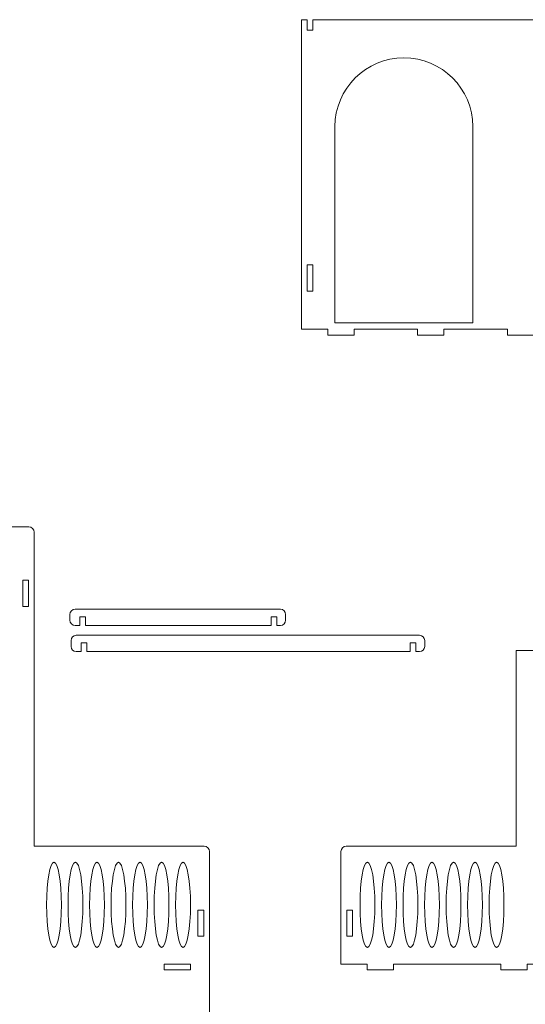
# Model space of a CAD drawing. Header units: centimetres. Extents: x -179 to 199, y -139 to 174.
# Tile 72 of 76: x 135 to 154, y 90 to 128. Entities that reach past the tile are written whole.
import ezdxf

# ---------------------------------------------------------------- set-up
doc = ezdxf.new("R2010")
doc.units = ezdxf.units.CM
doc.header["$MEASUREMENT"] = 0
doc.layers.add('Layer 1', color=7, linetype='Continuous')

msp = doc.modelspace()

# ---------------------------------------------------------------- linework, layer by layer
at = {"layer": 'Layer 1', "lineweight": 5}
for points, knots in [([(145.7394, 116.37643), (145.7394, 116.37643), (146.76197, 116.37643), (146.76197, 116.37643), (146.76197, 116.37643), (146.76197, 116.37643), (146.76197, 116.15157), (146.76197, 116.15157), (146.76197, 116.15157), (146.76197, 116.15157), (147.78454, 116.15157), (147.78454, 116.15157), (147.78454, 116.15157), (147.78454, 116.15157), (147.78454, 116.37643), (147.78454, 116.37643), (147.78454, 116.37643), (147.78454, 116.37643), (150.25467, 116.37643), (150.25467, 116.37643), (150.25467, 116.37643), (150.25467, 116.30148), (150.25467, 116.22652), (150.25467, 116.15157), (150.25467, 116.15157), (150.59724, 116.15157), (150.93724, 116.15157), (151.27724, 116.15157), (151.27724, 116.15157), (151.27724, 116.22652), (151.27724, 116.30148), (151.27724, 116.37643), (151.27724, 116.37643), (151.27724, 116.37643), (153.74994, 116.37643), (153.74994, 116.37643), (153.74994, 116.37643), (153.74994, 116.30148), (153.74994, 116.22652), (153.74994, 116.15157), (153.74994, 116.15157), (154.08994, 116.15157), (154.42994, 116.15157), (154.77251, 116.15157), (154.77251, 116.15157), (154.77251, 116.22652), (154.77251, 116.30148), (154.77251, 116.37643), (154.77251, 116.37643), (154.77251, 116.37643), (157.24264, 116.37643), (157.24264, 116.37643), (157.24264, 116.37643), (157.24264, 116.30148), (157.24264, 116.22652), (157.24264, 116.15157), (157.24264, 116.15157), (157.58521, 116.15157), (157.92521, 116.15157), (158.26521, 116.15157), (158.26521, 116.15157), (158.26521, 116.22652), (158.26521, 116.30148), (158.26521, 116.37643), (158.26521, 116.37643), (158.26521, 116.37643), (160.73792, 116.37643), (160.73792, 116.37643), (160.73792, 116.37643), (160.73792, 116.37643), (160.73792, 116.15157), (160.73792, 116.15157), (160.73792, 116.15157), (160.73792, 116.15157), (161.76048, 116.15157), (161.76048, 116.15157), (161.76048, 116.15157), (161.76048, 116.15157), (161.76048, 116.37643), (161.76048, 116.37643), (161.76048, 116.37643), (161.76048, 116.37643), (162.78305, 116.37643), (162.78305, 116.37643), (162.78305, 116.37643), (162.78305, 116.37643), (162.78305, 117.39925), (162.78305, 117.39925), (162.78305, 117.39925), (162.78305, 117.39925), (163.23123, 117.39925), (163.23123, 117.39925), (163.23123, 117.39925), (163.35486, 117.39925), (163.45789, 117.49121), (163.45789, 117.60351), (163.45789, 117.60351), (163.45789, 117.60351), (163.45789, 118.21731), (163.45789, 118.21731), (163.45789, 118.21731), (163.45789, 118.32987), (163.35486, 118.42182), (163.23123, 118.42182), (163.23123, 118.42182), (163.23123, 118.42182), (163.23123, 117.91054), (163.23123, 117.91054), (163.23123, 117.91054), (163.23123, 117.91054), (163.00714, 117.91054), (163.00714, 117.91054), (163.00714, 117.91054), (163.00714, 117.91054), (163.00714, 118.42182), (163.00714, 118.42182), (163.00714, 118.42182), (163.00714, 118.42182), (162.78305, 118.42182), (162.78305, 118.42182), (162.78305, 118.42182), (162.78305, 118.42182), (162.78305, 126.37776), (162.78305, 126.37776), (162.78305, 126.37776), (162.78305, 126.37776), (163.23123, 126.37776), (163.23123, 126.37776), (163.23123, 126.37776), (163.35486, 126.37776), (163.45789, 126.46971), (163.45789, 126.58227), (163.45789, 126.58227), (163.45789, 126.58227), (163.45789, 127.19581), (163.45789, 127.19581), (163.45789, 127.19581), (163.45789, 127.30837), (163.35486, 127.40032), (163.23123, 127.40032), (163.23123, 127.40032), (163.23123, 127.40032), (163.23123, 126.88904), (163.23123, 126.88904), (163.23123, 126.88904), (163.23123, 126.88904), (163.00714, 126.88904), (163.00714, 126.88904), (163.00714, 126.88904), (163.00714, 126.88904), (163.00714, 127.40032), (163.00714, 127.40032), (163.00714, 127.40032), (163.00714, 127.40032), (162.78305, 127.40032), (162.78305, 127.40032), (162.78305, 127.40032), (162.78305, 127.40032), (162.78305, 128.42289), (162.78305, 128.42289), (162.78305, 128.42289), (162.78305, 128.42289), (146.18758, 128.42289), (146.18758, 128.42289), (146.18758, 128.42289), (146.18758, 128.42289), (146.18758, 128.01902), (146.18758, 128.01902), (146.18758, 128.01902), (146.18758, 128.01902), (145.96349, 128.01902), (145.96349, 128.01902), (145.96349, 128.01902), (145.96349, 128.01902), (145.96349, 128.42289), (145.96349, 128.42289), (145.96349, 128.42289), (145.96349, 128.42289), (145.7394, 128.42289), (145.7394, 128.42289), (145.7394, 128.42289), (145.7394, 128.42289), (145.7394, 116.37643), (145.7394, 116.37643)], [0, 0, 0, 0, 0.0212766, 0.0212766, 0.0212766, 0.0212766, 0.04255319, 0.04255319, 0.04255319, 0.04255319, 0.06382979, 0.06382979, 0.06382979, 0.06382979, 0.08510638, 0.08510638, 0.08510638, 0.08510638, 0.10638298, 0.10638298, 0.10638298, 0.10638298, 0.12765957, 0.12765957, 0.12765957, 0.12765957, 0.14893617, 0.14893617, 0.14893617, 0.14893617, 0.17021277, 0.17021277, 0.17021277, 0.17021277, 0.19148936, 0.19148936, 0.19148936, 0.19148936, 0.21276596, 0.21276596, 0.21276596, 0.21276596, 0.23404255, 0.23404255, 0.23404255, 0.23404255, 0.25531915, 0.25531915, 0.25531915, 0.25531915, 0.27659574, 0.27659574, 0.27659574, 0.27659574, 0.29787234, 0.29787234, 0.29787234, 0.29787234, 0.31914894, 0.31914894, 0.31914894, 0.31914894, 0.34042553, 0.34042553, 0.34042553, 0.34042553, 0.36170213, 0.36170213, 0.36170213, 0.36170213, 0.38297872, 0.38297872, 0.38297872, 0.38297872, 0.40425532, 0.40425532, 0.40425532, 0.40425532, 0.42553191, 0.42553191, 0.42553191, 0.42553191, 0.44680851, 0.44680851, 0.44680851, 0.44680851, 0.46808511, 0.46808511, 0.46808511, 0.46808511, 0.4893617, 0.4893617, 0.4893617, 0.4893617, 0.5106383, 0.5106383, 0.5106383, 0.5106383, 0.53191489, 0.53191489, 0.53191489, 0.53191489, 0.55319149, 0.55319149, 0.55319149, 0.55319149, 0.57446809, 0.57446809, 0.57446809, 0.57446809, 0.59574468, 0.59574468, 0.59574468, 0.59574468, 0.61702128, 0.61702128, 0.61702128, 0.61702128, 0.63829787, 0.63829787, 0.63829787, 0.63829787, 0.65957447, 0.65957447, 0.65957447, 0.65957447, 0.68085106, 0.68085106, 0.68085106, 0.68085106, 0.70212766, 0.70212766, 0.70212766, 0.70212766, 0.72340426, 0.72340426, 0.72340426, 0.72340426, 0.74468085, 0.74468085, 0.74468085, 0.74468085, 0.76595745, 0.76595745, 0.76595745, 0.76595745, 0.78723404, 0.78723404, 0.78723404, 0.78723404, 0.80851064, 0.80851064, 0.80851064, 0.80851064, 0.82978723, 0.82978723, 0.82978723, 0.82978723, 0.85106383, 0.85106383, 0.85106383, 0.85106383, 0.87234043, 0.87234043, 0.87234043, 0.87234043, 0.89361702, 0.89361702, 0.89361702, 0.89361702, 0.91489362, 0.91489362, 0.91489362, 0.91489362, 0.93617021, 0.93617021, 0.93617021, 0.93617021, 0.95744681, 0.95744681, 0.95744681, 0.95744681, 1, 1, 1, 1]), ([(152.40283, 124.26256), (152.40283, 124.26256), (152.40283, 116.62885), (152.40283, 116.62885), (152.40283, 116.62885), (152.40283, 116.62885), (147.04015, 116.62885), (147.04015, 116.62885), (147.04015, 116.62885), (147.04015, 116.62885), (147.04015, 124.26256), (147.04015, 124.26256), (147.04015, 124.26256), (147.04015, 125.73743), (148.24559, 126.94442), (149.72149, 126.94442), (149.72149, 126.94442), (151.19739, 126.94442), (152.40283, 125.73743), (152.40283, 124.26256)], [0, 0, 0, 0, 0.16666667, 0.16666667, 0.16666667, 0.16666667, 0.33333333, 0.33333333, 0.33333333, 0.33333333, 0.5, 0.5, 0.5, 0.5, 0.66666667, 0.66666667, 0.66666667, 0.66666667, 1, 1, 1, 1]), ([(145.96349, 118.88468), (145.96349, 118.88468), (146.18758, 118.88468), (146.18758, 118.88468), (146.18758, 118.88468), (146.18758, 118.88468), (146.18758, 117.86211), (146.18758, 117.86211), (146.18758, 117.86211), (146.18758, 117.86211), (145.96349, 117.86211), (145.96349, 117.86211), (145.96349, 117.86211), (145.96349, 117.86211), (145.96349, 118.88468), (145.96349, 118.88468)], [0, 0, 0, 0, 0.2, 0.2, 0.2, 0.2, 0.4, 0.4, 0.4, 0.4, 0.6, 0.6, 0.6, 0.6, 1, 1, 1, 1]), ([(118.30266, 106.79701), (118.30266, 106.79701), (118.30266, 106.61336), (118.30266, 106.61336), (118.30266, 106.61336), (118.30266, 106.61336), (118.07599, 106.61336), (118.07599, 106.61336), (118.07599, 106.61336), (118.07599, 106.61336), (118.07599, 106.10182), (118.07599, 106.10182), (118.07599, 106.10182), (118.07599, 106.10182), (117.8519, 106.10182), (117.8519, 106.10182), (117.8519, 106.10182), (117.8519, 106.10182), (117.8519, 106.61336), (117.8519, 106.61336), (117.8519, 106.61336), (117.72827, 106.61336), (117.62782, 106.52115), (117.62782, 106.40859), (117.62782, 106.40859), (117.62782, 106.40859), (117.62782, 105.79505), (117.62782, 105.79505), (117.62782, 105.79505), (117.62782, 105.68249), (117.72827, 105.59053), (117.8519, 105.59053), (117.8519, 105.59053), (117.8519, 105.59053), (118.30266, 105.59053), (118.30266, 105.59053), (118.30266, 105.59053), (118.30266, 105.59053), (118.30266, 95.16988), (118.30266, 95.16988), (118.30266, 95.16988), (118.30266, 95.16988), (118.07599, 95.16988), (118.07599, 95.16988), (118.07599, 95.16988), (118.07599, 95.16988), (118.07599, 94.65834), (118.07599, 94.65834), (118.07599, 94.65834), (118.07599, 94.65834), (117.8519, 94.65834), (117.8519, 94.65834), (117.8519, 94.65834), (117.8519, 94.65834), (117.8519, 95.16988), (117.8519, 95.16988), (117.8519, 95.16988), (117.72827, 95.16988), (117.62782, 95.07766), (117.62782, 94.96536), (117.62782, 94.96536), (117.62782, 94.96536), (117.62782, 94.35156), (117.62782, 94.35156), (117.62782, 94.35156), (117.62782, 94.23926), (117.72827, 94.14731), (117.8519, 94.14731), (117.8519, 94.14731), (117.8519, 94.14731), (118.30266, 94.14731), (118.30266, 94.14731), (118.30266, 94.14731), (118.30266, 94.14731), (118.30266, 85.12554), (118.30266, 85.12554), (118.30266, 85.12554), (118.30266, 85.12554), (118.07599, 85.12554), (118.07599, 85.12554), (118.07599, 85.12554), (118.07599, 85.12554), (118.07599, 84.61426), (118.07599, 84.61426), (118.07599, 84.61426), (118.07599, 84.61426), (117.8519, 84.61426), (117.8519, 84.61426), (117.8519, 84.61426), (117.8519, 84.61426), (117.8519, 85.12554), (117.8519, 85.12554), (117.8519, 85.12554), (117.72827, 85.12554), (117.62782, 85.03359), (117.62782, 84.92103), (117.62782, 84.92103), (117.62782, 84.92103), (117.62782, 84.30749), (117.62782, 84.30749), (117.62782, 84.30749), (117.62782, 84.19493), (117.72827, 84.10298), (117.8519, 84.10298), (117.8519, 84.10298), (117.8519, 84.10298), (118.30266, 84.10298), (118.30266, 84.10298), (118.30266, 84.10298), (118.30266, 84.10298), (118.30266, 71.67582), (118.30266, 71.67582), (118.30266, 71.67582), (118.30266, 71.67582), (118.07599, 71.67582), (118.07599, 71.67582), (118.07599, 71.67582), (118.07599, 71.67582), (118.07599, 71.16454), (118.07599, 71.16454), (118.07599, 71.16454), (118.07599, 71.16454), (117.8519, 71.16454), (117.8519, 71.16454), (117.8519, 71.16454), (117.8519, 71.16454), (117.8519, 71.67582), (117.8519, 71.67582), (117.8519, 71.67582), (117.72827, 71.67582), (117.62782, 71.58387), (117.62782, 71.47131), (117.62782, 71.47131), (117.62782, 71.47131), (117.62782, 70.85751), (117.62782, 70.85751), (117.62782, 70.85751), (117.62782, 70.74521), (117.72827, 70.65325), (117.8519, 70.65325), (117.8519, 70.65325), (117.8519, 70.65325), (118.30266, 70.65325), (118.30266, 70.65325), (118.30266, 70.65325), (118.30266, 70.65325), (118.30266, 68.95559), (118.30266, 68.95559), (118.30266, 68.95559), (118.30266, 68.95559), (142.16428, 68.95559), (142.16428, 68.95559), (142.16428, 68.95559), (142.16428, 68.95559), (142.16428, 96.06443), (142.16428, 96.06443), (142.16428, 96.06443), (142.16428, 96.17699), (142.07155, 96.26869), (141.95822, 96.26869), (141.95822, 96.26869), (141.95822, 96.26869), (135.34631, 96.26869), (135.34631, 96.26869), (135.34631, 96.26869), (135.34631, 96.26869), (135.34631, 108.48051), (135.34631, 108.48051), (135.34631, 108.48051), (135.34631, 108.59874), (135.24843, 108.69558), (135.12994, 108.69558), (135.12994, 108.69558), (135.12994, 108.69558), (118.51644, 108.69558), (118.51644, 108.69558), (118.51644, 108.69558), (118.39796, 108.69558), (118.30266, 108.59874), (118.30266, 108.48051), (118.30266, 108.48051), (118.30266, 108.48051), (118.30266, 106.79701), (118.30266, 106.79701)], [0, 0, 0, 0, 0.0212766, 0.0212766, 0.0212766, 0.0212766, 0.04255319, 0.04255319, 0.04255319, 0.04255319, 0.06382979, 0.06382979, 0.06382979, 0.06382979, 0.08510638, 0.08510638, 0.08510638, 0.08510638, 0.10638298, 0.10638298, 0.10638298, 0.10638298, 0.12765957, 0.12765957, 0.12765957, 0.12765957, 0.14893617, 0.14893617, 0.14893617, 0.14893617, 0.17021277, 0.17021277, 0.17021277, 0.17021277, 0.19148936, 0.19148936, 0.19148936, 0.19148936, 0.21276596, 0.21276596, 0.21276596, 0.21276596, 0.23404255, 0.23404255, 0.23404255, 0.23404255, 0.25531915, 0.25531915, 0.25531915, 0.25531915, 0.27659574, 0.27659574, 0.27659574, 0.27659574, 0.29787234, 0.29787234, 0.29787234, 0.29787234, 0.31914894, 0.31914894, 0.31914894, 0.31914894, 0.34042553, 0.34042553, 0.34042553, 0.34042553, 0.36170213, 0.36170213, 0.36170213, 0.36170213, 0.38297872, 0.38297872, 0.38297872, 0.38297872, 0.40425532, 0.40425532, 0.40425532, 0.40425532, 0.42553191, 0.42553191, 0.42553191, 0.42553191, 0.44680851, 0.44680851, 0.44680851, 0.44680851, 0.46808511, 0.46808511, 0.46808511, 0.46808511, 0.4893617, 0.4893617, 0.4893617, 0.4893617, 0.5106383, 0.5106383, 0.5106383, 0.5106383, 0.53191489, 0.53191489, 0.53191489, 0.53191489, 0.55319149, 0.55319149, 0.55319149, 0.55319149, 0.57446809, 0.57446809, 0.57446809, 0.57446809, 0.59574468, 0.59574468, 0.59574468, 0.59574468, 0.61702128, 0.61702128, 0.61702128, 0.61702128, 0.63829787, 0.63829787, 0.63829787, 0.63829787, 0.65957447, 0.65957447, 0.65957447, 0.65957447, 0.68085106, 0.68085106, 0.68085106, 0.68085106, 0.70212766, 0.70212766, 0.70212766, 0.70212766, 0.72340426, 0.72340426, 0.72340426, 0.72340426, 0.74468085, 0.74468085, 0.74468085, 0.74468085, 0.76595745, 0.76595745, 0.76595745, 0.76595745, 0.78723404, 0.78723404, 0.78723404, 0.78723404, 0.80851064, 0.80851064, 0.80851064, 0.80851064, 0.82978723, 0.82978723, 0.82978723, 0.82978723, 0.85106383, 0.85106383, 0.85106383, 0.85106383, 0.87234043, 0.87234043, 0.87234043, 0.87234043, 0.89361702, 0.89361702, 0.89361702, 0.89361702, 0.91489362, 0.91489362, 0.91489362, 0.91489362, 0.93617021, 0.93617021, 0.93617021, 0.93617021, 0.95744681, 0.95744681, 0.95744681, 0.95744681, 1, 1, 1, 1]), ([(135.12222, 106.61336), (135.12222, 106.61336), (134.89555, 106.61336), (134.89555, 106.61336), (134.89555, 106.61336), (134.89555, 106.61336), (134.89555, 105.59053), (134.89555, 105.59053), (134.89555, 105.59053), (134.89555, 105.59053), (135.12222, 105.59053), (135.12222, 105.59053), (135.12222, 105.59053), (135.12222, 105.59053), (135.12222, 106.61336), (135.12222, 106.61336)], [0, 0, 0, 0, 0.2, 0.2, 0.2, 0.2, 0.4, 0.4, 0.4, 0.4, 0.6, 0.6, 0.6, 0.6, 1, 1, 1, 1]), ([(136.93554, 105.48982), (136.93554, 105.48982), (144.92032, 105.48982), (144.92032, 105.48982), (144.92032, 105.48982), (145.03365, 105.48982), (145.1238, 105.39787), (145.1238, 105.28531), (145.1238, 105.28531), (145.1238, 105.28531), (145.1238, 105.05942), (145.1238, 105.05942), (145.1238, 105.05942), (145.1238, 104.94686), (145.03365, 104.8549), (144.92032, 104.8549), (144.92032, 104.8549), (144.92032, 104.8549), (144.78123, 104.8549), (144.78123, 104.8549), (144.78123, 104.8549), (144.78123, 104.8549), (144.78123, 105.19387), (144.78123, 105.19387), (144.78123, 105.19387), (144.78123, 105.19387), (144.55714, 105.19387), (144.55714, 105.19387), (144.55714, 105.19387), (144.55714, 105.19387), (144.55714, 104.8549), (144.55714, 104.8549), (144.55714, 104.8549), (144.55714, 104.8549), (137.3425, 104.8549), (137.3425, 104.8549), (137.3425, 104.8549), (137.3425, 104.8549), (137.3425, 105.19387), (137.3425, 105.19387), (137.3425, 105.19387), (137.3425, 105.19387), (137.11841, 105.19387), (137.11841, 105.19387), (137.11841, 105.19387), (137.11841, 105.19387), (137.11841, 104.8549), (137.11841, 104.8549), (137.11841, 104.8549), (137.11841, 104.8549), (136.93554, 104.8549), (136.93554, 104.8549), (136.93554, 104.8549), (136.8222, 104.8549), (136.72948, 104.94686), (136.72948, 105.05942), (136.72948, 105.05942), (136.72948, 105.05942), (136.72948, 105.28531), (136.72948, 105.28531), (136.72948, 105.28531), (136.72948, 105.39787), (136.8222, 105.48982), (136.93554, 105.48982)], [0, 0, 0, 0, 0.05882353, 0.05882353, 0.05882353, 0.05882353, 0.11764706, 0.11764706, 0.11764706, 0.11764706, 0.17647059, 0.17647059, 0.17647059, 0.17647059, 0.23529412, 0.23529412, 0.23529412, 0.23529412, 0.29411765, 0.29411765, 0.29411765, 0.29411765, 0.35294118, 0.35294118, 0.35294118, 0.35294118, 0.41176471, 0.41176471, 0.41176471, 0.41176471, 0.47058824, 0.47058824, 0.47058824, 0.47058824, 0.52941176, 0.52941176, 0.52941176, 0.52941176, 0.58823529, 0.58823529, 0.58823529, 0.58823529, 0.64705882, 0.64705882, 0.64705882, 0.64705882, 0.70588235, 0.70588235, 0.70588235, 0.70588235, 0.76470588, 0.76470588, 0.76470588, 0.76470588, 0.82352941, 0.82352941, 0.82352941, 0.82352941, 0.88235294, 0.88235294, 0.88235294, 0.88235294, 1, 1, 1, 1]), ([(136.97932, 104.47292), (136.97932, 104.47292), (150.32936, 104.47292), (150.32936, 104.47292), (150.32936, 104.47292), (150.4427, 104.47292), (150.53285, 104.38071), (150.53285, 104.26841), (150.53285, 104.26841), (150.53285, 104.26841), (150.53285, 104.04252), (150.53285, 104.04252), (150.53285, 104.04252), (150.53285, 103.92996), (150.4427, 103.838), (150.32936, 103.838), (150.32936, 103.838), (150.32936, 103.838), (150.19027, 103.838), (150.19027, 103.838), (150.19027, 103.838), (150.19027, 103.838), (150.19027, 104.17697), (150.19027, 104.17697), (150.19027, 104.17697), (150.19027, 104.17697), (149.96619, 104.17697), (149.96619, 104.17697), (149.96619, 104.17697), (149.96619, 104.17697), (149.96619, 103.838), (149.96619, 103.838), (149.96619, 103.838), (149.96619, 103.838), (137.38886, 103.838), (137.38886, 103.838), (137.38886, 103.838), (137.38886, 103.838), (137.38886, 104.17697), (137.38886, 104.17697), (137.38886, 104.17697), (137.38886, 104.17697), (137.16478, 104.17697), (137.16478, 104.17697), (137.16478, 104.17697), (137.16478, 104.17697), (137.16478, 103.838), (137.16478, 103.838), (137.16478, 103.838), (137.16478, 103.838), (136.97932, 103.838), (136.97932, 103.838), (136.97932, 103.838), (136.86857, 103.838), (136.77584, 103.92996), (136.77584, 104.04252), (136.77584, 104.04252), (136.77584, 104.04252), (136.77584, 104.26841), (136.77584, 104.26841), (136.77584, 104.26841), (136.77584, 104.38071), (136.86857, 104.47292), (136.97932, 104.47292)], [0, 0, 0, 0, 0.05882353, 0.05882353, 0.05882353, 0.05882353, 0.11764706, 0.11764706, 0.11764706, 0.11764706, 0.17647059, 0.17647059, 0.17647059, 0.17647059, 0.23529412, 0.23529412, 0.23529412, 0.23529412, 0.29411765, 0.29411765, 0.29411765, 0.29411765, 0.35294118, 0.35294118, 0.35294118, 0.35294118, 0.41176471, 0.41176471, 0.41176471, 0.41176471, 0.47058824, 0.47058824, 0.47058824, 0.47058824, 0.52941176, 0.52941176, 0.52941176, 0.52941176, 0.58823529, 0.58823529, 0.58823529, 0.58823529, 0.64705882, 0.64705882, 0.64705882, 0.64705882, 0.70588235, 0.70588235, 0.70588235, 0.70588235, 0.76470588, 0.76470588, 0.76470588, 0.76470588, 0.82352941, 0.82352941, 0.82352941, 0.82352941, 0.88235294, 0.88235294, 0.88235294, 0.88235294, 1, 1, 1, 1]), ([(171.13616, 103.87999), (171.13616, 103.87999), (171.13616, 102.85742), (171.13616, 102.85742), (171.13616, 102.85742), (171.13616, 102.85742), (171.36283, 102.85742), (171.36283, 102.85742), (171.36283, 102.85742), (171.36283, 102.85742), (171.36283, 102.34614), (171.36283, 102.34614), (171.36283, 102.34614), (171.36283, 102.34614), (171.58692, 102.34614), (171.58692, 102.34614), (171.58692, 102.34614), (171.58692, 102.34614), (171.58692, 102.85742), (171.58692, 102.85742), (171.58692, 102.85742), (171.71055, 102.85742), (171.81101, 102.76547), (171.81101, 102.65291), (171.81101, 102.65291), (171.81101, 102.65291), (171.81101, 102.03911), (171.81101, 102.03911), (171.81101, 102.03911), (171.81101, 101.92681), (171.71055, 101.83485), (171.58692, 101.83485), (171.58692, 101.83485), (171.58692, 101.83485), (171.13616, 101.83485), (171.13616, 101.83485), (171.13616, 101.83485), (171.13616, 101.83485), (171.13616, 93.6623), (171.13616, 93.6623), (171.13616, 93.6623), (171.13616, 93.6623), (171.36283, 93.6623), (171.36283, 93.6623), (171.36283, 93.6623), (171.36283, 93.6623), (171.36283, 93.15101), (171.36283, 93.15101), (171.36283, 93.15101), (171.36283, 93.15101), (171.58692, 93.15101), (171.58692, 93.15101), (171.58692, 93.15101), (171.58692, 93.15101), (171.58692, 93.6623), (171.58692, 93.6623), (171.58692, 93.6623), (171.71055, 93.6623), (171.81101, 93.57009), (171.81101, 93.45778), (171.81101, 93.45778), (171.81101, 93.45778), (171.81101, 92.84424), (171.81101, 92.84424), (171.81101, 92.84424), (171.81101, 92.73168), (171.71055, 92.63947), (171.58692, 92.63947), (171.58692, 92.63947), (171.58692, 92.63947), (171.13616, 92.63947), (171.13616, 92.63947), (171.13616, 92.63947), (171.13616, 92.63947), (171.13616, 91.67821), (171.13616, 91.67821), (171.13616, 91.67821), (171.13616, 91.67821), (170.1136, 91.67821), (170.1136, 91.67821), (170.1136, 91.67821), (170.1136, 91.67821), (170.1136, 91.45335), (170.1136, 91.45335), (170.1136, 91.45335), (170.1136, 91.45335), (169.09103, 91.45335), (169.09103, 91.45335), (169.09103, 91.45335), (169.09103, 91.45335), (169.09103, 91.67821), (169.09103, 91.67821), (169.09103, 91.67821), (169.09103, 91.67821), (154.52009, 91.67821), (154.52009, 91.67821), (154.52009, 91.67821), (154.52009, 91.67821), (154.52009, 91.45335), (154.52009, 91.45335), (154.52009, 91.45335), (154.52009, 91.45335), (153.49752, 91.45335), (153.49752, 91.45335), (153.49752, 91.45335), (153.49752, 91.45335), (153.49752, 91.67821), (153.49752, 91.67821), (153.49752, 91.67821), (153.49752, 91.67821), (149.31968, 91.67821), (149.31968, 91.67821), (149.31968, 91.67821), (149.31968, 91.67821), (149.31968, 91.45335), (149.31968, 91.45335), (149.31968, 91.45335), (149.31968, 91.45335), (148.29711, 91.45335), (148.29711, 91.45335), (148.29711, 91.45335), (148.29711, 91.45335), (148.29711, 91.67821), (148.29711, 91.67821), (148.29711, 91.67821), (148.29711, 91.67821), (147.27454, 91.67821), (147.27454, 91.67821), (147.27454, 91.67821), (147.27454, 91.67821), (147.27454, 96.06443), (147.27454, 96.06443), (147.27454, 96.06443), (147.27454, 96.17699), (147.36727, 96.26869), (147.4806, 96.26869), (147.4806, 96.26869), (147.4806, 96.26869), (154.09252, 96.26869), (154.09252, 96.26869), (154.09252, 96.26869), (154.09252, 96.26869), (154.09252, 103.87999), (154.09252, 103.87999), (154.09252, 103.87999), (154.09252, 103.87999), (158.69536, 103.87999), (158.69536, 103.87999), (158.69536, 103.87999), (158.69536, 103.87999), (158.69536, 104.10511), (158.69536, 104.10511), (158.69536, 104.10511), (158.69536, 104.10511), (159.71792, 104.10511), (159.71792, 104.10511), (159.71792, 104.10511), (159.71792, 104.10511), (159.71792, 103.87999), (159.71792, 103.87999), (159.71792, 103.87999), (159.71792, 103.87999), (163.89319, 103.87999), (163.89319, 103.87999), (163.89319, 103.87999), (163.89319, 103.87999), (163.89319, 104.10511), (163.89319, 104.10511), (163.89319, 104.10511), (163.89319, 104.10511), (164.91576, 104.10511), (164.91576, 104.10511), (164.91576, 104.10511), (164.91576, 104.10511), (164.91576, 103.87999), (164.91576, 103.87999), (164.91576, 103.87999), (164.91576, 103.87999), (171.13616, 103.87999), (171.13616, 103.87999)], [0, 0, 0, 0, 0.02173913, 0.02173913, 0.02173913, 0.02173913, 0.04347826, 0.04347826, 0.04347826, 0.04347826, 0.06521739, 0.06521739, 0.06521739, 0.06521739, 0.08695652, 0.08695652, 0.08695652, 0.08695652, 0.10869565, 0.10869565, 0.10869565, 0.10869565, 0.13043478, 0.13043478, 0.13043478, 0.13043478, 0.15217391, 0.15217391, 0.15217391, 0.15217391, 0.17391304, 0.17391304, 0.17391304, 0.17391304, 0.19565217, 0.19565217, 0.19565217, 0.19565217, 0.2173913, 0.2173913, 0.2173913, 0.2173913, 0.23913043, 0.23913043, 0.23913043, 0.23913043, 0.26086957, 0.26086957, 0.26086957, 0.26086957, 0.2826087, 0.2826087, 0.2826087, 0.2826087, 0.30434783, 0.30434783, 0.30434783, 0.30434783, 0.32608696, 0.32608696, 0.32608696, 0.32608696, 0.34782609, 0.34782609, 0.34782609, 0.34782609, 0.36956522, 0.36956522, 0.36956522, 0.36956522, 0.39130435, 0.39130435, 0.39130435, 0.39130435, 0.41304348, 0.41304348, 0.41304348, 0.41304348, 0.43478261, 0.43478261, 0.43478261, 0.43478261, 0.45652174, 0.45652174, 0.45652174, 0.45652174, 0.47826087, 0.47826087, 0.47826087, 0.47826087, 0.5, 0.5, 0.5, 0.5, 0.52173913, 0.52173913, 0.52173913, 0.52173913, 0.54347826, 0.54347826, 0.54347826, 0.54347826, 0.56521739, 0.56521739, 0.56521739, 0.56521739, 0.58695652, 0.58695652, 0.58695652, 0.58695652, 0.60869565, 0.60869565, 0.60869565, 0.60869565, 0.63043478, 0.63043478, 0.63043478, 0.63043478, 0.65217391, 0.65217391, 0.65217391, 0.65217391, 0.67391304, 0.67391304, 0.67391304, 0.67391304, 0.69565217, 0.69565217, 0.69565217, 0.69565217, 0.7173913, 0.7173913, 0.7173913, 0.7173913, 0.73913043, 0.73913043, 0.73913043, 0.73913043, 0.76086957, 0.76086957, 0.76086957, 0.76086957, 0.7826087, 0.7826087, 0.7826087, 0.7826087, 0.80434783, 0.80434783, 0.80434783, 0.80434783, 0.82608696, 0.82608696, 0.82608696, 0.82608696, 0.84782609, 0.84782609, 0.84782609, 0.84782609, 0.86956522, 0.86956522, 0.86956522, 0.86956522, 0.89130435, 0.89130435, 0.89130435, 0.89130435, 0.91304348, 0.91304348, 0.91304348, 0.91304348, 0.93478261, 0.93478261, 0.93478261, 0.93478261, 0.95652174, 0.95652174, 0.95652174, 0.95652174, 1, 1, 1, 1]), ([(136.1113, 95.64561), (135.9516, 95.64561), (135.82282, 94.90251), (135.82282, 93.98581), (135.82282, 93.98581), (135.82282, 93.06936), (135.9516, 92.32652), (136.1113, 92.32652), (136.1113, 92.32652), (136.271, 92.32652), (136.39978, 93.06936), (136.39978, 93.98581), (136.39978, 93.98581), (136.39978, 94.90251), (136.271, 95.64561), (136.1113, 95.64561)], [0, 0, 0, 0, 0.2, 0.2, 0.2, 0.2, 0.4, 0.4, 0.4, 0.4, 0.6, 0.6, 0.6, 0.6, 1, 1, 1, 1]), ([(136.94841, 95.64561), (136.78872, 95.64561), (136.65993, 94.90251), (136.65993, 93.98581), (136.65993, 93.98581), (136.65993, 93.06936), (136.78872, 92.32652), (136.94841, 92.32652), (136.94841, 92.32652), (137.10811, 92.32652), (137.2369, 93.06936), (137.2369, 93.98581), (137.2369, 93.98581), (137.2369, 94.90251), (137.10811, 95.64561), (136.94841, 95.64561)], [0, 0, 0, 0, 0.2, 0.2, 0.2, 0.2, 0.4, 0.4, 0.4, 0.4, 0.6, 0.6, 0.6, 0.6, 1, 1, 1, 1]), ([(137.78553, 95.64561), (137.62583, 95.64561), (137.49705, 94.90251), (137.49705, 93.98581), (137.49705, 93.98581), (137.49705, 93.06936), (137.62583, 92.32652), (137.78553, 92.32652), (137.78553, 92.32652), (137.94522, 92.32652), (138.07401, 93.06936), (138.07401, 93.98581), (138.07401, 93.98581), (138.07401, 94.90251), (137.94522, 95.64561), (137.78553, 95.64561)], [0, 0, 0, 0, 0.2, 0.2, 0.2, 0.2, 0.4, 0.4, 0.4, 0.4, 0.6, 0.6, 0.6, 0.6, 1, 1, 1, 1]), ([(138.62264, 95.64561), (138.46295, 95.64561), (138.33416, 94.90251), (138.33416, 93.98581), (138.33416, 93.98581), (138.33416, 93.06936), (138.46295, 92.32652), (138.62264, 92.32652), (138.62264, 92.32652), (138.78234, 92.32652), (138.91113, 93.06936), (138.91113, 93.98581), (138.91113, 93.98581), (138.91113, 94.90251), (138.78234, 95.64561), (138.62264, 95.64561)], [0, 0, 0, 0, 0.2, 0.2, 0.2, 0.2, 0.4, 0.4, 0.4, 0.4, 0.6, 0.6, 0.6, 0.6, 1, 1, 1, 1]), ([(139.45976, 95.64561), (139.30006, 95.64561), (139.17127, 94.90251), (139.17127, 93.98581), (139.17127, 93.98581), (139.17127, 93.06936), (139.30006, 92.32652), (139.45976, 92.32652), (139.45976, 92.32652), (139.61945, 92.32652), (139.74824, 93.06936), (139.74824, 93.98581), (139.74824, 93.98581), (139.74824, 94.90251), (139.61945, 95.64561), (139.45976, 95.64561)], [0, 0, 0, 0, 0.2, 0.2, 0.2, 0.2, 0.4, 0.4, 0.4, 0.4, 0.6, 0.6, 0.6, 0.6, 1, 1, 1, 1]), ([(140.29687, 95.64561), (140.13718, 95.64561), (140.00839, 94.90251), (140.00839, 93.98581), (140.00839, 93.98581), (140.00839, 93.06936), (140.13718, 92.32652), (140.29687, 92.32652), (140.29687, 92.32652), (140.45657, 92.32652), (140.58535, 93.06936), (140.58535, 93.98581), (140.58535, 93.98581), (140.58535, 94.90251), (140.45657, 95.64561), (140.29687, 95.64561)], [0, 0, 0, 0, 0.2, 0.2, 0.2, 0.2, 0.4, 0.4, 0.4, 0.4, 0.6, 0.6, 0.6, 0.6, 1, 1, 1, 1]), ([(141.13399, 95.64561), (140.97429, 95.64561), (140.8455, 94.90251), (140.8455, 93.98581), (140.8455, 93.98581), (140.8455, 93.06936), (140.97429, 92.32652), (141.13399, 92.32652), (141.13399, 92.32652), (141.29368, 92.32652), (141.42247, 93.06936), (141.42247, 93.98581), (141.42247, 93.98581), (141.42247, 94.90251), (141.29368, 95.64561), (141.13399, 95.64561)], [0, 0, 0, 0, 0.2, 0.2, 0.2, 0.2, 0.4, 0.4, 0.4, 0.4, 0.6, 0.6, 0.6, 0.6, 1, 1, 1, 1]), ([(148.30484, 95.64561), (148.46453, 95.64561), (148.59332, 94.90251), (148.59332, 93.98581), (148.59332, 93.98581), (148.59332, 93.06936), (148.46453, 92.32652), (148.30484, 92.32652), (148.30484, 92.32652), (148.14514, 92.32652), (148.01635, 93.06936), (148.01635, 93.98581), (148.01635, 93.98581), (148.01635, 94.90251), (148.14514, 95.64561), (148.30484, 95.64561)], [0, 0, 0, 0, 0.2, 0.2, 0.2, 0.2, 0.4, 0.4, 0.4, 0.4, 0.6, 0.6, 0.6, 0.6, 1, 1, 1, 1]), ([(149.14195, 95.64561), (149.30165, 95.64561), (149.43043, 94.90251), (149.43043, 93.98581), (149.43043, 93.98581), (149.43043, 93.06936), (149.30165, 92.32652), (149.14195, 92.32652), (149.14195, 92.32652), (148.98225, 92.32652), (148.85347, 93.06936), (148.85347, 93.98581), (148.85347, 93.98581), (148.85347, 94.90251), (148.98225, 95.64561), (149.14195, 95.64561)], [0, 0, 0, 0, 0.2, 0.2, 0.2, 0.2, 0.4, 0.4, 0.4, 0.4, 0.6, 0.6, 0.6, 0.6, 1, 1, 1, 1]), ([(149.97906, 95.64561), (150.13876, 95.64561), (150.26755, 94.90251), (150.26755, 93.98581), (150.26755, 93.98581), (150.26755, 93.06936), (150.13876, 92.32652), (149.97906, 92.32652), (149.97906, 92.32652), (149.81937, 92.32652), (149.69058, 93.06936), (149.69058, 93.98581), (149.69058, 93.98581), (149.69058, 94.90251), (149.81937, 95.64561), (149.97906, 95.64561)], [0, 0, 0, 0, 0.2, 0.2, 0.2, 0.2, 0.4, 0.4, 0.4, 0.4, 0.6, 0.6, 0.6, 0.6, 1, 1, 1, 1]), ([(150.81618, 95.64561), (150.97587, 95.64561), (151.10466, 94.90251), (151.10466, 93.98581), (151.10466, 93.98581), (151.10466, 93.06936), (150.97587, 92.32652), (150.81618, 92.32652), (150.81618, 92.32652), (150.65648, 92.32652), (150.5277, 93.06936), (150.5277, 93.98581), (150.5277, 93.98581), (150.5277, 94.90251), (150.65648, 95.64561), (150.81618, 95.64561)], [0, 0, 0, 0, 0.2, 0.2, 0.2, 0.2, 0.4, 0.4, 0.4, 0.4, 0.6, 0.6, 0.6, 0.6, 1, 1, 1, 1]), ([(151.65329, 95.64561), (151.81299, 95.64561), (151.94178, 94.90251), (151.94178, 93.98581), (151.94178, 93.98581), (151.94178, 93.06936), (151.81299, 92.32652), (151.65329, 92.32652), (151.65329, 92.32652), (151.4936, 92.32652), (151.36481, 93.06936), (151.36481, 93.98581), (151.36481, 93.98581), (151.36481, 94.90251), (151.4936, 95.64561), (151.65329, 95.64561)], [0, 0, 0, 0, 0.2, 0.2, 0.2, 0.2, 0.4, 0.4, 0.4, 0.4, 0.6, 0.6, 0.6, 0.6, 1, 1, 1, 1]), ([(152.49041, 95.64561), (152.6501, 95.64561), (152.77889, 94.90251), (152.77889, 93.98581), (152.77889, 93.98581), (152.77889, 93.06936), (152.6501, 92.32652), (152.49041, 92.32652), (152.49041, 92.32652), (152.33071, 92.32652), (152.20192, 93.06936), (152.20192, 93.98581), (152.20192, 93.98581), (152.20192, 94.90251), (152.33071, 95.64561), (152.49041, 95.64561)], [0, 0, 0, 0, 0.2, 0.2, 0.2, 0.2, 0.4, 0.4, 0.4, 0.4, 0.6, 0.6, 0.6, 0.6, 1, 1, 1, 1]), ([(153.32752, 95.64561), (153.48722, 95.64561), (153.616, 94.90251), (153.616, 93.98581), (153.616, 93.98581), (153.616, 93.06936), (153.48722, 92.32652), (153.32752, 92.32652), (153.32752, 92.32652), (153.16783, 92.32652), (153.03904, 93.06936), (153.03904, 93.98581), (153.03904, 93.98581), (153.03904, 94.90251), (153.16783, 95.64561), (153.32752, 95.64561)], [0, 0, 0, 0, 0.2, 0.2, 0.2, 0.2, 0.4, 0.4, 0.4, 0.4, 0.6, 0.6, 0.6, 0.6, 1, 1, 1, 1]), ([(141.93762, 93.7849), (141.93762, 93.7849), (141.71353, 93.7849), (141.71353, 93.7849), (141.71353, 93.7849), (141.71353, 93.7849), (141.71353, 92.76234), (141.71353, 92.76234), (141.71353, 92.76234), (141.71353, 92.76234), (141.93762, 92.76234), (141.93762, 92.76234), (141.93762, 92.76234), (141.93762, 92.76234), (141.93762, 93.7849), (141.93762, 93.7849)], [0, 0, 0, 0, 0.2, 0.2, 0.2, 0.2, 0.4, 0.4, 0.4, 0.4, 0.6, 0.6, 0.6, 0.6, 1, 1, 1, 1]), ([(147.50121, 93.7849), (147.50121, 93.7849), (147.72529, 93.7849), (147.72529, 93.7849), (147.72529, 93.7849), (147.72529, 93.7849), (147.72529, 92.76234), (147.72529, 92.76234), (147.72529, 92.76234), (147.72529, 92.76234), (147.50121, 92.76234), (147.50121, 92.76234), (147.50121, 92.76234), (147.50121, 92.76234), (147.50121, 93.7849), (147.50121, 93.7849)], [0, 0, 0, 0, 0.2, 0.2, 0.2, 0.2, 0.4, 0.4, 0.4, 0.4, 0.6, 0.6, 0.6, 0.6, 1, 1, 1, 1]), ([(140.3999, 91.45335), (140.3999, 91.45335), (141.42255, 91.45335), (141.42255, 91.45335), (141.42255, 91.45335), (141.42255, 91.45335), (141.42255, 91.67832), (141.42255, 91.67832), (141.42255, 91.67832), (141.42255, 91.67832), (140.3999, 91.67832), (140.3999, 91.67832), (140.3999, 91.67832), (140.3999, 91.67832), (140.3999, 91.45335), (140.3999, 91.45335)], [0, 0, 0, 0, 0.2, 0.2, 0.2, 0.2, 0.4, 0.4, 0.4, 0.4, 0.6, 0.6, 0.6, 0.6, 1, 1, 1, 1])]:
    msp.add_open_spline(points, degree=3, knots=knots, dxfattribs=at)

doc.saveas('drawing.dxf')
